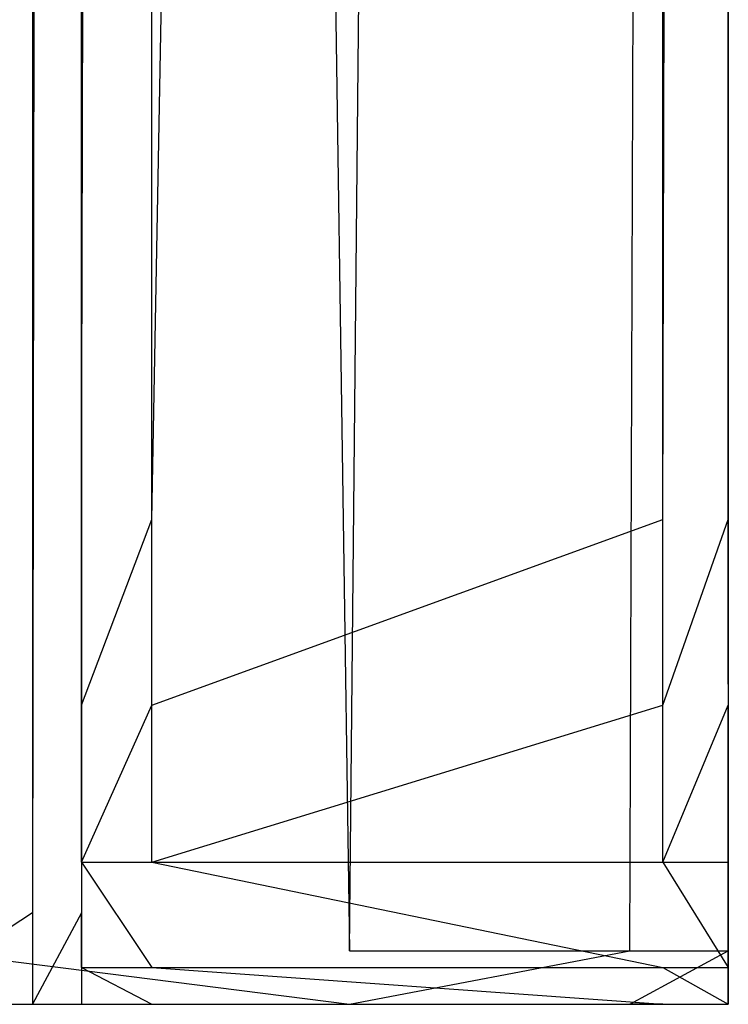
# Model space of a CAD drawing. Extents: x 0 to 0.28, y -0.195 to 0.
# Tile 17 of 22: x 0.26162 to 0.266, y -0.195 to -0.18891. Entities that reach past the tile are written whole.
import ezdxf

# ---------------------------------------------------------------- set-up
doc = ezdxf.new("R2010")
doc.units = 0
for name, color, linetype in [('L1_BODEN_N_A70500__2___REPLACEM', 7, 'CONTINUOUS'), ('L2_BODEN_N_A70500__1___REPLACEM', 7, 'CONTINUOUS'), ('L3_BODEN_N_A70500__0___REPLACEM', 7, 'CONTINUOUS')]:
    doc.layers.add(name, color=color, linetype=linetype)

msp = doc.modelspace()

# ---------------------------------------------------------------- linework, layer by layer
at = {"layer": 'L1_BODEN_N_A70500__2___REPLACEM', "color": 8}
for points, invisible_edges in [([(0.260828, -0.194434, 0.044928), (0.261696, -0.019, 0.043631), (0.261696, -0.194434, 0.043631), (0.260828, -0.194434, 0.044928)], 13), ([(0.261696, -0.019, 0.043631), (0.260828, -0.194434, 0.044928), (0.260828, -0.019, 0.044928), (0.261696, -0.019, 0.043631)], 14), ([(0.263657, -0.19467, 0.047757), (0.261061, -0.019, 0.049491), (0.261061, -0.19467, 0.049491), (0.263657, -0.19467, 0.047757)], 13), ([(0.261061, -0.019, 0.049491), (0.263657, -0.19467, 0.047757), (0.263657, -0.019, 0.047757), (0.261061, -0.019, 0.049491)], 14), ([(0.261696, -0.194434, 0.043631), (0.262, -0.019, 0.0421), (0.262, -0.194434, 0.0421), (0.261696, -0.194434, 0.043631)], 13), ([(0.262, -0.019, 0.0421), (0.261696, -0.194434, 0.043631), (0.261696, -0.019, 0.043631), (0.262, -0.019, 0.0421)], 14), ([(0.262435, -0.019, 0.0351), (0.262, -0.192, 0.0351), (0.262, -0.019, 0.0351), (0.262435, -0.019, 0.0351)], 13), ([(0.262, -0.192, 0.0351), (0.262435, -0.019, 0.0351), (0.262435, -0.192, 0.0351), (0.262, -0.192, 0.0351)], 14), ([(0.262, -0.191944, 0.035666), (0.262, -0.019, 0.0351), (0.262, -0.192, 0.0351), (0.262, -0.191944, 0.035666)], 13), ([(0.262, -0.019, 0.0351), (0.262, -0.191944, 0.035666), (0.262, -0.019, 0.035666), (0.262, -0.019, 0.0351)], 14), ([(0.262, -0.194239, 0.037173), (0.262, -0.194434, 0.0421), (0.262, -0.019, 0.0421), (0.262, -0.194239, 0.037173)], 10), ([(0.262, -0.194239, 0.037173), (0.262, -0.019, 0.0421), (0.262, -0.193713, 0.036387), (0.262, -0.194239, 0.037173)], 13), ([(0.262, -0.193713, 0.036387), (0.262, -0.019, 0.0421), (0.262, -0.192927, 0.035861), (0.262, -0.193713, 0.036387)], 10), ([(0.262, -0.192927, 0.035861), (0.262, -0.019, 0.0421), (0.262, -0.191944, 0.035666), (0.262, -0.192927, 0.035861)], 15), ([(0.262, -0.191944, 0.035666), (0.262, -0.019, 0.0421), (0.262, -0.019, 0.035666), (0.262, -0.191944, 0.035666)], 15), ([(0.265595, -0.019, 0.0351), (0.262435, -0.192, 0.0351), (0.262435, -0.019, 0.0351), (0.265595, -0.019, 0.0351)], 13), ([(0.262435, -0.192, 0.0351), (0.265595, -0.019, 0.0351), (0.265595, -0.192, 0.0351), (0.262435, -0.192, 0.0351)], 14), ([(0.265391, -0.019, 0.045161), (0.263657, -0.19467, 0.047757), (0.265391, -0.19467, 0.045161), (0.265391, -0.019, 0.045161)], 13), ([(0.263657, -0.19467, 0.047757), (0.265391, -0.019, 0.045161), (0.263657, -0.019, 0.047757), (0.263657, -0.19467, 0.047757)], 14), ([(0.266, -0.019, 0.0421), (0.265391, -0.19467, 0.045161), (0.266, -0.19467, 0.0421), (0.266, -0.019, 0.0421)], 13), ([(0.265391, -0.19467, 0.045161), (0.266, -0.019, 0.0421), (0.265391, -0.019, 0.045161), (0.265391, -0.19467, 0.045161)], 14), ([(0.266, -0.019, 0.0351), (0.265595, -0.192, 0.0351), (0.265595, -0.019, 0.0351), (0.266, -0.019, 0.0351)], 13), ([(0.265595, -0.192, 0.0351), (0.266, -0.019, 0.0351), (0.266, -0.192, 0.0351), (0.265595, -0.192, 0.0351)], 14), ([(0.266, -0.019, 0.0351), (0.266, -0.191967, 0.03543), (0.266, -0.192, 0.0351), (0.266, -0.019, 0.0351)], 13), ([(0.266, -0.191967, 0.03543), (0.266, -0.019, 0.0351), (0.266, -0.019, 0.03543), (0.266, -0.191967, 0.03543)], 14), ([(0.266, -0.19467, 0.0421), (0.266, -0.194461, 0.037081), (0.266, -0.019, 0.0421), (0.266, -0.19467, 0.0421)], 10), ([(0.266, -0.019, 0.0421), (0.266, -0.194461, 0.037081), (0.266, -0.193883, 0.036217), (0.266, -0.019, 0.0421)], 13), ([(0.266, -0.019, 0.0421), (0.266, -0.193883, 0.036217), (0.266, -0.193019, 0.035639), (0.266, -0.019, 0.0421)], 10), ([(0.266, -0.019, 0.0421), (0.266, -0.193019, 0.035639), (0.266, -0.191967, 0.03543), (0.266, -0.019, 0.0421)], 15), ([(0.266, -0.019, 0.0421), (0.266, -0.191967, 0.03543), (0.266, -0.019, 0.03543), (0.266, -0.019, 0.0421)], 15), ([(0.262, -0.192, 0.0351), (0.262, -0.192927, 0.035861), (0.262, -0.191944, 0.035666), (0.262, -0.192, 0.0351)], 14), ([(0.262, -0.192927, 0.035861), (0.262, -0.192, 0.0351), (0.262, -0.193148, 0.035328), (0.262, -0.192927, 0.035861)], 13), ([(0.262435, -0.192, 0.0351), (0.262, -0.193148, 0.035328), (0.262, -0.192, 0.0351), (0.262435, -0.192, 0.0351)], 13), ([(0.262, -0.193148, 0.035328), (0.262435, -0.192, 0.0351), (0.262435, -0.193148, 0.035328), (0.262, -0.193148, 0.035328)], 14), ([(0.265595, -0.192, 0.0351), (0.262435, -0.193148, 0.035328), (0.262435, -0.192, 0.0351), (0.265595, -0.192, 0.0351)], 13), ([(0.262435, -0.193148, 0.035328), (0.265595, -0.192, 0.0351), (0.265595, -0.193148, 0.035328), (0.262435, -0.193148, 0.035328)], 14), ([(0.266, -0.192, 0.0351), (0.265595, -0.193148, 0.035328), (0.265595, -0.192, 0.0351), (0.266, -0.192, 0.0351)], 13), ([(0.265595, -0.193148, 0.035328), (0.266, -0.192, 0.0351), (0.266, -0.193148, 0.035328), (0.265595, -0.193148, 0.035328)], 14), ([(0.266, -0.193019, 0.035639), (0.266, -0.192, 0.0351), (0.266, -0.191967, 0.03543), (0.266, -0.193019, 0.035639)], 14), ([(0.266, -0.192, 0.0351), (0.266, -0.193019, 0.035639), (0.266, -0.193148, 0.035328), (0.266, -0.192, 0.0351)], 13), ([(0.262, -0.193148, 0.035328), (0.262, -0.193713, 0.036387), (0.262, -0.192927, 0.035861), (0.262, -0.193148, 0.035328)], 14), ([(0.266, -0.193883, 0.036217), (0.266, -0.193148, 0.035328), (0.266, -0.193019, 0.035639), (0.266, -0.193883, 0.036217)], 14), ([(0.262435, -0.193148, 0.035328), (0.262, -0.194121, 0.035979), (0.262, -0.193148, 0.035328), (0.262435, -0.193148, 0.035328)], 13), ([(0.262, -0.194121, 0.035979), (0.262435, -0.193148, 0.035328), (0.262435, -0.194121, 0.035979), (0.262, -0.194121, 0.035979)], 14), ([(0.262, -0.193713, 0.036387), (0.262, -0.193148, 0.035328), (0.262, -0.194121, 0.035979), (0.262, -0.193713, 0.036387)], 13), ([(0.265595, -0.193148, 0.035328), (0.262435, -0.194121, 0.035979), (0.262435, -0.193148, 0.035328), (0.265595, -0.193148, 0.035328)], 13), ([(0.262435, -0.194121, 0.035979), (0.265595, -0.193148, 0.035328), (0.265595, -0.194121, 0.035979), (0.262435, -0.194121, 0.035979)], 14), ([(0.266, -0.193148, 0.035328), (0.265595, -0.194121, 0.035979), (0.265595, -0.193148, 0.035328), (0.266, -0.193148, 0.035328)], 13), ([(0.265595, -0.194121, 0.035979), (0.266, -0.193148, 0.035328), (0.266, -0.194121, 0.035979), (0.265595, -0.194121, 0.035979)], 14), ([(0.266, -0.193148, 0.035328), (0.266, -0.193883, 0.036217), (0.266, -0.194121, 0.035979), (0.266, -0.193148, 0.035328)], 13), ([(0.262, -0.194121, 0.035979), (0.262, -0.194239, 0.037173), (0.262, -0.193713, 0.036387), (0.262, -0.194121, 0.035979)], 14), ([(0.266, -0.194461, 0.037081), (0.266, -0.194121, 0.035979), (0.266, -0.193883, 0.036217), (0.266, -0.194461, 0.037081)], 14), ([(0.262, -0.194239, 0.037173), (0.262, -0.194121, 0.035979), (0.262, -0.194772, 0.036952), (0.262, -0.194239, 0.037173)], 13), ([(0.262435, -0.194772, 0.036952), (0.262, -0.194121, 0.035979), (0.262435, -0.194121, 0.035979), (0.262435, -0.194772, 0.036952)], 13), ([(0.262, -0.194121, 0.035979), (0.262435, -0.194772, 0.036952), (0.262, -0.194772, 0.036952), (0.262, -0.194121, 0.035979)], 14), ([(0.265595, -0.194772, 0.036952), (0.262435, -0.194121, 0.035979), (0.265595, -0.194121, 0.035979), (0.265595, -0.194772, 0.036952)], 13), ([(0.262435, -0.194121, 0.035979), (0.265595, -0.194772, 0.036952), (0.262435, -0.194772, 0.036952), (0.262435, -0.194121, 0.035979)], 14), ([(0.266, -0.194772, 0.036952), (0.265595, -0.194121, 0.035979), (0.266, -0.194121, 0.035979), (0.266, -0.194772, 0.036952)], 13), ([(0.265595, -0.194121, 0.035979), (0.266, -0.194772, 0.036952), (0.265595, -0.194772, 0.036952), (0.265595, -0.194121, 0.035979)], 14), ([(0.266, -0.194121, 0.035979), (0.266, -0.194461, 0.037081), (0.266, -0.194772, 0.036952), (0.266, -0.194121, 0.035979)], 13), ([(0.262, -0.194772, 0.036952), (0.262, -0.194434, 0.038156), (0.262, -0.194239, 0.037173), (0.262, -0.194772, 0.036952)], 14), ([(0.262, -0.194434, 0.0421), (0.262, -0.194239, 0.037173), (0.262, -0.194434, 0.038156), (0.262, -0.194434, 0.0421)], 13), ([(0.260828, -0.195, 0.044928), (0.261696, -0.194434, 0.043631), (0.261696, -0.195, 0.043631), (0.260828, -0.195, 0.044928)], 13), ([(0.261696, -0.194434, 0.043631), (0.260828, -0.195, 0.044928), (0.260828, -0.194434, 0.044928), (0.261696, -0.194434, 0.043631)], 14), ([(0.261696, -0.195, 0.043631), (0.262, -0.194434, 0.0421), (0.262, -0.195, 0.0421), (0.261696, -0.195, 0.043631)], 13), ([(0.262, -0.194434, 0.0421), (0.261696, -0.195, 0.043631), (0.261696, -0.194434, 0.043631), (0.262, -0.194434, 0.0421)], 14), ([(0.262, -0.195, 0.0421), (0.262, -0.194434, 0.038156), (0.262, -0.195, 0.0381), (0.262, -0.195, 0.0421)], 13), ([(0.262, -0.194434, 0.038156), (0.262, -0.195, 0.0421), (0.262, -0.194434, 0.0421), (0.262, -0.194434, 0.038156)], 14), ([(0.262, -0.194434, 0.038156), (0.262, -0.194772, 0.036952), (0.262, -0.195, 0.0381), (0.262, -0.194434, 0.038156)], 13), ([(0.266, -0.19467, 0.038133), (0.266, -0.194772, 0.036952), (0.266, -0.194461, 0.037081), (0.266, -0.19467, 0.038133)], 14), ([(0.266, -0.194461, 0.037081), (0.266, -0.19467, 0.0421), (0.266, -0.19467, 0.038133), (0.266, -0.194461, 0.037081)], 13), ([(0.263657, -0.195, 0.047757), (0.261061, -0.19467, 0.049491), (0.261061, -0.195, 0.049491), (0.263657, -0.195, 0.047757)], 13), ([(0.261061, -0.19467, 0.049491), (0.263657, -0.195, 0.047757), (0.263657, -0.19467, 0.047757), (0.261061, -0.19467, 0.049491)], 14), ([(0.265391, -0.19467, 0.045161), (0.263657, -0.195, 0.047757), (0.265391, -0.195, 0.045161), (0.265391, -0.19467, 0.045161)], 13), ([(0.263657, -0.195, 0.047757), (0.265391, -0.19467, 0.045161), (0.263657, -0.19467, 0.047757), (0.263657, -0.195, 0.047757)], 14), ([(0.266, -0.19467, 0.0421), (0.265391, -0.195, 0.045161), (0.266, -0.195, 0.0421), (0.266, -0.19467, 0.0421)], 13), ([(0.265391, -0.195, 0.045161), (0.266, -0.19467, 0.0421), (0.265391, -0.19467, 0.045161), (0.265391, -0.195, 0.045161)], 14), ([(0.266, -0.19467, 0.038133), (0.266, -0.195, 0.0421), (0.266, -0.195, 0.0381), (0.266, -0.19467, 0.038133)], 13), ([(0.266, -0.195, 0.0421), (0.266, -0.19467, 0.038133), (0.266, -0.19467, 0.0421), (0.266, -0.195, 0.0421)], 14), ([(0.266, -0.194772, 0.036952), (0.266, -0.19467, 0.038133), (0.266, -0.195, 0.0381), (0.266, -0.194772, 0.036952)], 13), ([(0.262435, -0.195, 0.0381), (0.262, -0.194772, 0.036952), (0.262435, -0.194772, 0.036952), (0.262435, -0.195, 0.0381)], 13), ([(0.262, -0.194772, 0.036952), (0.262435, -0.195, 0.0381), (0.262, -0.195, 0.0381), (0.262, -0.194772, 0.036952)], 14), ([(0.265595, -0.195, 0.0381), (0.262435, -0.194772, 0.036952), (0.265595, -0.194772, 0.036952), (0.265595, -0.195, 0.0381)], 13), ([(0.262435, -0.194772, 0.036952), (0.265595, -0.195, 0.0381), (0.262435, -0.195, 0.0381), (0.262435, -0.194772, 0.036952)], 14), ([(0.266, -0.195, 0.0381), (0.265595, -0.194772, 0.036952), (0.266, -0.194772, 0.036952), (0.266, -0.195, 0.0381)], 13), ([(0.265595, -0.194772, 0.036952), (0.266, -0.195, 0.0381), (0.265595, -0.195, 0.0381), (0.265595, -0.194772, 0.036952)], 14), ([(0.26337, -0.195, 0.04747), (0.259697, -0.195, 0.046197), (0.261136, -0.195, 0.045236), (0.26337, -0.195, 0.04747)], 13), ([(0.259697, -0.195, 0.046197), (0.26337, -0.195, 0.04747), (0.260906, -0.195, 0.049116), (0.259697, -0.195, 0.046197)], 14), ([(0.262097, -0.195, 0.043797), (0.260828, -0.195, 0.044928), (0.261696, -0.195, 0.043631), (0.262097, -0.195, 0.043797)], 13), ([(0.260828, -0.195, 0.044928), (0.262097, -0.195, 0.043797), (0.261136, -0.195, 0.045236), (0.260828, -0.195, 0.044928)], 14), ([(0.263657, -0.195, 0.047757), (0.260906, -0.195, 0.049116), (0.26337, -0.195, 0.04747), (0.263657, -0.195, 0.047757)], 13), ([(0.260906, -0.195, 0.049116), (0.263657, -0.195, 0.047757), (0.261061, -0.195, 0.049491), (0.260906, -0.195, 0.049116)], 14), ([(0.265017, -0.195, 0.045006), (0.261136, -0.195, 0.045236), (0.262097, -0.195, 0.043797), (0.265017, -0.195, 0.045006)], 13), ([(0.261136, -0.195, 0.045236), (0.265017, -0.195, 0.045006), (0.26337, -0.195, 0.04747), (0.261136, -0.195, 0.045236)], 14), ([(0.262, -0.195, 0.0421), (0.262097, -0.195, 0.043797), (0.261696, -0.195, 0.043631), (0.262, -0.195, 0.0421)], 14), ([(0.262097, -0.195, 0.043797), (0.262, -0.195, 0.0421), (0.262435, -0.195, 0.0421), (0.262097, -0.195, 0.043797)], 13), ([(0.262435, -0.195, 0.0421), (0.262, -0.195, 0.0381), (0.262435, -0.195, 0.0381), (0.262435, -0.195, 0.0421)], 13), ([(0.262, -0.195, 0.0381), (0.262435, -0.195, 0.0421), (0.262, -0.195, 0.0421), (0.262, -0.195, 0.0381)], 14), ([(0.262435, -0.195, 0.0421), (0.265017, -0.195, 0.045006), (0.262097, -0.195, 0.043797), (0.262435, -0.195, 0.0421)], 14), ([(0.265017, -0.195, 0.045006), (0.262435, -0.195, 0.0421), (0.265595, -0.195, 0.0421), (0.265017, -0.195, 0.045006)], 13), ([(0.265595, -0.195, 0.0421), (0.262435, -0.195, 0.0381), (0.265595, -0.195, 0.0381), (0.265595, -0.195, 0.0421)], 13), ([(0.262435, -0.195, 0.0381), (0.265595, -0.195, 0.0421), (0.262435, -0.195, 0.0421), (0.262435, -0.195, 0.0381)], 14), ([(0.265391, -0.195, 0.045161), (0.26337, -0.195, 0.04747), (0.265017, -0.195, 0.045006), (0.265391, -0.195, 0.045161)], 13), ([(0.26337, -0.195, 0.04747), (0.265391, -0.195, 0.045161), (0.263657, -0.195, 0.047757), (0.26337, -0.195, 0.04747)], 14), ([(0.265595, -0.195, 0.0421), (0.265391, -0.195, 0.045161), (0.265017, -0.195, 0.045006), (0.265595, -0.195, 0.0421)], 14), ([(0.265391, -0.195, 0.045161), (0.265595, -0.195, 0.0421), (0.266, -0.195, 0.0421), (0.265391, -0.195, 0.045161)], 13), ([(0.266, -0.195, 0.0421), (0.265595, -0.195, 0.0381), (0.266, -0.195, 0.0381), (0.266, -0.195, 0.0421)], 13), ([(0.265595, -0.195, 0.0381), (0.266, -0.195, 0.0421), (0.265595, -0.195, 0.0421), (0.265595, -0.195, 0.0381)], 14)]:
    msp.add_3dface(points, dxfattribs=dict(at, invisible_edges=invisible_edges))
at = {"layer": 'L2_BODEN_N_A70500__1___REPLACEM', "color": 8}
for points, invisible_edges in [([(0.260828, -0.194434, 0.284928), (0.261696, -0.019, 0.283631), (0.261696, -0.194434, 0.283631), (0.260828, -0.194434, 0.284928)], 13), ([(0.261696, -0.019, 0.283631), (0.260828, -0.194434, 0.284928), (0.260828, -0.019, 0.284928), (0.261696, -0.019, 0.283631)], 14), ([(0.263657, -0.19467, 0.287757), (0.261061, -0.019, 0.289491), (0.261061, -0.19467, 0.289491), (0.263657, -0.19467, 0.287757)], 13), ([(0.261061, -0.019, 0.289491), (0.263657, -0.19467, 0.287757), (0.263657, -0.019, 0.287757), (0.261061, -0.019, 0.289491)], 14), ([(0.261696, -0.194434, 0.283631), (0.262, -0.019, 0.2821), (0.262, -0.194434, 0.2821), (0.261696, -0.194434, 0.283631)], 13), ([(0.262, -0.019, 0.2821), (0.261696, -0.194434, 0.283631), (0.261696, -0.019, 0.283631), (0.262, -0.019, 0.2821)], 14), ([(0.262435, -0.019, 0.2751), (0.262, -0.192, 0.2751), (0.262, -0.019, 0.2751), (0.262435, -0.019, 0.2751)], 13), ([(0.262, -0.192, 0.2751), (0.262435, -0.019, 0.2751), (0.262435, -0.192, 0.2751), (0.262, -0.192, 0.2751)], 14), ([(0.262, -0.191944, 0.275666), (0.262, -0.019, 0.2751), (0.262, -0.192, 0.2751), (0.262, -0.191944, 0.275666)], 13), ([(0.262, -0.019, 0.2751), (0.262, -0.191944, 0.275666), (0.262, -0.019, 0.275666), (0.262, -0.019, 0.2751)], 14), ([(0.262, -0.194239, 0.277173), (0.262, -0.194434, 0.2821), (0.262, -0.019, 0.2821), (0.262, -0.194239, 0.277173)], 10), ([(0.262, -0.194239, 0.277173), (0.262, -0.019, 0.2821), (0.262, -0.193713, 0.276387), (0.262, -0.194239, 0.277173)], 13), ([(0.262, -0.193713, 0.276387), (0.262, -0.019, 0.2821), (0.262, -0.192927, 0.275861), (0.262, -0.193713, 0.276387)], 10), ([(0.262, -0.192927, 0.275861), (0.262, -0.019, 0.2821), (0.262, -0.191944, 0.275666), (0.262, -0.192927, 0.275861)], 15), ([(0.262, -0.191944, 0.275666), (0.262, -0.019, 0.2821), (0.262, -0.019, 0.275666), (0.262, -0.191944, 0.275666)], 15), ([(0.265595, -0.019, 0.2751), (0.262435, -0.192, 0.2751), (0.262435, -0.019, 0.2751), (0.265595, -0.019, 0.2751)], 13), ([(0.262435, -0.192, 0.2751), (0.265595, -0.019, 0.2751), (0.265595, -0.192, 0.2751), (0.262435, -0.192, 0.2751)], 14), ([(0.265391, -0.019, 0.285161), (0.263657, -0.19467, 0.287757), (0.265391, -0.19467, 0.285161), (0.265391, -0.019, 0.285161)], 13), ([(0.263657, -0.19467, 0.287757), (0.265391, -0.019, 0.285161), (0.263657, -0.019, 0.287757), (0.263657, -0.19467, 0.287757)], 14), ([(0.266, -0.019, 0.2821), (0.265391, -0.19467, 0.285161), (0.266, -0.19467, 0.2821), (0.266, -0.019, 0.2821)], 13), ([(0.265391, -0.19467, 0.285161), (0.266, -0.019, 0.2821), (0.265391, -0.019, 0.285161), (0.265391, -0.19467, 0.285161)], 14), ([(0.266, -0.019, 0.2751), (0.265595, -0.192, 0.2751), (0.265595, -0.019, 0.2751), (0.266, -0.019, 0.2751)], 13), ([(0.265595, -0.192, 0.2751), (0.266, -0.019, 0.2751), (0.266, -0.192, 0.2751), (0.265595, -0.192, 0.2751)], 14), ([(0.266, -0.019, 0.2751), (0.266, -0.191967, 0.27543), (0.266, -0.192, 0.2751), (0.266, -0.019, 0.2751)], 13), ([(0.266, -0.191967, 0.27543), (0.266, -0.019, 0.2751), (0.266, -0.019, 0.27543), (0.266, -0.191967, 0.27543)], 14), ([(0.266, -0.19467, 0.2821), (0.266, -0.194461, 0.277081), (0.266, -0.019, 0.2821), (0.266, -0.19467, 0.2821)], 10), ([(0.266, -0.019, 0.2821), (0.266, -0.194461, 0.277081), (0.266, -0.193883, 0.276217), (0.266, -0.019, 0.2821)], 13), ([(0.266, -0.019, 0.2821), (0.266, -0.193883, 0.276217), (0.266, -0.193019, 0.275639), (0.266, -0.019, 0.2821)], 10), ([(0.266, -0.019, 0.2821), (0.266, -0.193019, 0.275639), (0.266, -0.191967, 0.27543), (0.266, -0.019, 0.2821)], 15), ([(0.266, -0.019, 0.2821), (0.266, -0.191967, 0.27543), (0.266, -0.019, 0.27543), (0.266, -0.019, 0.2821)], 15), ([(0.262, -0.192, 0.2751), (0.262, -0.192927, 0.275861), (0.262, -0.191944, 0.275666), (0.262, -0.192, 0.2751)], 14), ([(0.262, -0.192927, 0.275861), (0.262, -0.192, 0.2751), (0.262, -0.193148, 0.275328), (0.262, -0.192927, 0.275861)], 13), ([(0.262435, -0.192, 0.2751), (0.262, -0.193148, 0.275328), (0.262, -0.192, 0.2751), (0.262435, -0.192, 0.2751)], 13), ([(0.262, -0.193148, 0.275328), (0.262435, -0.192, 0.2751), (0.262435, -0.193148, 0.275328), (0.262, -0.193148, 0.275328)], 14), ([(0.265595, -0.192, 0.2751), (0.262435, -0.193148, 0.275328), (0.262435, -0.192, 0.2751), (0.265595, -0.192, 0.2751)], 13), ([(0.262435, -0.193148, 0.275328), (0.265595, -0.192, 0.2751), (0.265595, -0.193148, 0.275328), (0.262435, -0.193148, 0.275328)], 14), ([(0.266, -0.192, 0.2751), (0.265595, -0.193148, 0.275328), (0.265595, -0.192, 0.2751), (0.266, -0.192, 0.2751)], 13), ([(0.265595, -0.193148, 0.275328), (0.266, -0.192, 0.2751), (0.266, -0.193148, 0.275328), (0.265595, -0.193148, 0.275328)], 14), ([(0.266, -0.193019, 0.275639), (0.266, -0.192, 0.2751), (0.266, -0.191967, 0.27543), (0.266, -0.193019, 0.275639)], 14), ([(0.266, -0.192, 0.2751), (0.266, -0.193019, 0.275639), (0.266, -0.193148, 0.275328), (0.266, -0.192, 0.2751)], 13), ([(0.262, -0.193148, 0.275328), (0.262, -0.193713, 0.276387), (0.262, -0.192927, 0.275861), (0.262, -0.193148, 0.275328)], 14), ([(0.266, -0.193883, 0.276217), (0.266, -0.193148, 0.275328), (0.266, -0.193019, 0.275639), (0.266, -0.193883, 0.276217)], 14), ([(0.262435, -0.193148, 0.275328), (0.262, -0.194121, 0.275979), (0.262, -0.193148, 0.275328), (0.262435, -0.193148, 0.275328)], 13), ([(0.262, -0.194121, 0.275979), (0.262435, -0.193148, 0.275328), (0.262435, -0.194121, 0.275979), (0.262, -0.194121, 0.275979)], 14), ([(0.262, -0.193713, 0.276387), (0.262, -0.193148, 0.275328), (0.262, -0.194121, 0.275979), (0.262, -0.193713, 0.276387)], 13), ([(0.265595, -0.193148, 0.275328), (0.262435, -0.194121, 0.275979), (0.262435, -0.193148, 0.275328), (0.265595, -0.193148, 0.275328)], 13), ([(0.262435, -0.194121, 0.275979), (0.265595, -0.193148, 0.275328), (0.265595, -0.194121, 0.275979), (0.262435, -0.194121, 0.275979)], 14), ([(0.266, -0.193148, 0.275328), (0.265595, -0.194121, 0.275979), (0.265595, -0.193148, 0.275328), (0.266, -0.193148, 0.275328)], 13), ([(0.265595, -0.194121, 0.275979), (0.266, -0.193148, 0.275328), (0.266, -0.194121, 0.275979), (0.265595, -0.194121, 0.275979)], 14), ([(0.266, -0.193148, 0.275328), (0.266, -0.193883, 0.276217), (0.266, -0.194121, 0.275979), (0.266, -0.193148, 0.275328)], 13), ([(0.262, -0.194121, 0.275979), (0.262, -0.194239, 0.277173), (0.262, -0.193713, 0.276387), (0.262, -0.194121, 0.275979)], 14), ([(0.266, -0.194461, 0.277081), (0.266, -0.194121, 0.275979), (0.266, -0.193883, 0.276217), (0.266, -0.194461, 0.277081)], 14), ([(0.262, -0.194239, 0.277173), (0.262, -0.194121, 0.275979), (0.262, -0.194772, 0.276952), (0.262, -0.194239, 0.277173)], 13), ([(0.262435, -0.194772, 0.276952), (0.262, -0.194121, 0.275979), (0.262435, -0.194121, 0.275979), (0.262435, -0.194772, 0.276952)], 13), ([(0.262, -0.194121, 0.275979), (0.262435, -0.194772, 0.276952), (0.262, -0.194772, 0.276952), (0.262, -0.194121, 0.275979)], 14), ([(0.265595, -0.194772, 0.276952), (0.262435, -0.194121, 0.275979), (0.265595, -0.194121, 0.275979), (0.265595, -0.194772, 0.276952)], 13), ([(0.262435, -0.194121, 0.275979), (0.265595, -0.194772, 0.276952), (0.262435, -0.194772, 0.276952), (0.262435, -0.194121, 0.275979)], 14), ([(0.266, -0.194772, 0.276952), (0.265595, -0.194121, 0.275979), (0.266, -0.194121, 0.275979), (0.266, -0.194772, 0.276952)], 13), ([(0.265595, -0.194121, 0.275979), (0.266, -0.194772, 0.276952), (0.265595, -0.194772, 0.276952), (0.265595, -0.194121, 0.275979)], 14), ([(0.266, -0.194121, 0.275979), (0.266, -0.194461, 0.277081), (0.266, -0.194772, 0.276952), (0.266, -0.194121, 0.275979)], 13), ([(0.262, -0.194772, 0.276952), (0.262, -0.194434, 0.278156), (0.262, -0.194239, 0.277173), (0.262, -0.194772, 0.276952)], 14), ([(0.262, -0.194434, 0.2821), (0.262, -0.194239, 0.277173), (0.262, -0.194434, 0.278156), (0.262, -0.194434, 0.2821)], 13), ([(0.260828, -0.195, 0.284928), (0.261696, -0.194434, 0.283631), (0.261696, -0.195, 0.283631), (0.260828, -0.195, 0.284928)], 13), ([(0.261696, -0.194434, 0.283631), (0.260828, -0.195, 0.284928), (0.260828, -0.194434, 0.284928), (0.261696, -0.194434, 0.283631)], 14), ([(0.261696, -0.195, 0.283631), (0.262, -0.194434, 0.2821), (0.262, -0.195, 0.2821), (0.261696, -0.195, 0.283631)], 13), ([(0.262, -0.194434, 0.2821), (0.261696, -0.195, 0.283631), (0.261696, -0.194434, 0.283631), (0.262, -0.194434, 0.2821)], 14), ([(0.262, -0.195, 0.2821), (0.262, -0.194434, 0.278156), (0.262, -0.195, 0.2781), (0.262, -0.195, 0.2821)], 13), ([(0.262, -0.194434, 0.278156), (0.262, -0.195, 0.2821), (0.262, -0.194434, 0.2821), (0.262, -0.194434, 0.278156)], 14), ([(0.262, -0.194434, 0.278156), (0.262, -0.194772, 0.276952), (0.262, -0.195, 0.2781), (0.262, -0.194434, 0.278156)], 13), ([(0.266, -0.19467, 0.278133), (0.266, -0.194772, 0.276952), (0.266, -0.194461, 0.277081), (0.266, -0.19467, 0.278133)], 14), ([(0.266, -0.194461, 0.277081), (0.266, -0.19467, 0.2821), (0.266, -0.19467, 0.278133), (0.266, -0.194461, 0.277081)], 13), ([(0.263657, -0.195, 0.287757), (0.261061, -0.19467, 0.289491), (0.261061, -0.195, 0.289491), (0.263657, -0.195, 0.287757)], 13), ([(0.261061, -0.19467, 0.289491), (0.263657, -0.195, 0.287757), (0.263657, -0.19467, 0.287757), (0.261061, -0.19467, 0.289491)], 14), ([(0.265391, -0.19467, 0.285161), (0.263657, -0.195, 0.287757), (0.265391, -0.195, 0.285161), (0.265391, -0.19467, 0.285161)], 13), ([(0.263657, -0.195, 0.287757), (0.265391, -0.19467, 0.285161), (0.263657, -0.19467, 0.287757), (0.263657, -0.195, 0.287757)], 14), ([(0.266, -0.19467, 0.2821), (0.265391, -0.195, 0.285161), (0.266, -0.195, 0.2821), (0.266, -0.19467, 0.2821)], 13), ([(0.265391, -0.195, 0.285161), (0.266, -0.19467, 0.2821), (0.265391, -0.19467, 0.285161), (0.265391, -0.195, 0.285161)], 14), ([(0.266, -0.19467, 0.278133), (0.266, -0.195, 0.2821), (0.266, -0.195, 0.2781), (0.266, -0.19467, 0.278133)], 13), ([(0.266, -0.195, 0.2821), (0.266, -0.19467, 0.278133), (0.266, -0.19467, 0.2821), (0.266, -0.195, 0.2821)], 14), ([(0.266, -0.194772, 0.276952), (0.266, -0.19467, 0.278133), (0.266, -0.195, 0.2781), (0.266, -0.194772, 0.276952)], 13), ([(0.262435, -0.195, 0.2781), (0.262, -0.194772, 0.276952), (0.262435, -0.194772, 0.276952), (0.262435, -0.195, 0.2781)], 13), ([(0.262, -0.194772, 0.276952), (0.262435, -0.195, 0.2781), (0.262, -0.195, 0.2781), (0.262, -0.194772, 0.276952)], 14), ([(0.265595, -0.195, 0.2781), (0.262435, -0.194772, 0.276952), (0.265595, -0.194772, 0.276952), (0.265595, -0.195, 0.2781)], 13), ([(0.262435, -0.194772, 0.276952), (0.265595, -0.195, 0.2781), (0.262435, -0.195, 0.2781), (0.262435, -0.194772, 0.276952)], 14), ([(0.266, -0.195, 0.2781), (0.265595, -0.194772, 0.276952), (0.266, -0.194772, 0.276952), (0.266, -0.195, 0.2781)], 13), ([(0.265595, -0.194772, 0.276952), (0.266, -0.195, 0.2781), (0.265595, -0.195, 0.2781), (0.265595, -0.194772, 0.276952)], 14), ([(0.26337, -0.195, 0.28747), (0.259697, -0.195, 0.286197), (0.261136, -0.195, 0.285236), (0.26337, -0.195, 0.28747)], 13), ([(0.259697, -0.195, 0.286197), (0.26337, -0.195, 0.28747), (0.260906, -0.195, 0.289117), (0.259697, -0.195, 0.286197)], 14), ([(0.262097, -0.195, 0.283797), (0.260828, -0.195, 0.284928), (0.261696, -0.195, 0.283631), (0.262097, -0.195, 0.283797)], 13), ([(0.260828, -0.195, 0.284928), (0.262097, -0.195, 0.283797), (0.261136, -0.195, 0.285236), (0.260828, -0.195, 0.284928)], 14), ([(0.263657, -0.195, 0.287757), (0.260906, -0.195, 0.289117), (0.26337, -0.195, 0.28747), (0.263657, -0.195, 0.287757)], 13), ([(0.260906, -0.195, 0.289117), (0.263657, -0.195, 0.287757), (0.261061, -0.195, 0.289491), (0.260906, -0.195, 0.289117)], 14), ([(0.265017, -0.195, 0.285006), (0.261136, -0.195, 0.285236), (0.262097, -0.195, 0.283797), (0.265017, -0.195, 0.285006)], 13), ([(0.261136, -0.195, 0.285236), (0.265017, -0.195, 0.285006), (0.26337, -0.195, 0.28747), (0.261136, -0.195, 0.285236)], 14), ([(0.262, -0.195, 0.2821), (0.262097, -0.195, 0.283797), (0.261696, -0.195, 0.283631), (0.262, -0.195, 0.2821)], 14), ([(0.262097, -0.195, 0.283797), (0.262, -0.195, 0.2821), (0.262435, -0.195, 0.2821), (0.262097, -0.195, 0.283797)], 13), ([(0.262435, -0.195, 0.2821), (0.262, -0.195, 0.2781), (0.262435, -0.195, 0.2781), (0.262435, -0.195, 0.2821)], 13), ([(0.262, -0.195, 0.2781), (0.262435, -0.195, 0.2821), (0.262, -0.195, 0.2821), (0.262, -0.195, 0.2781)], 14), ([(0.262435, -0.195, 0.2821), (0.265017, -0.195, 0.285006), (0.262097, -0.195, 0.283797), (0.262435, -0.195, 0.2821)], 14), ([(0.265017, -0.195, 0.285006), (0.262435, -0.195, 0.2821), (0.265595, -0.195, 0.2821), (0.265017, -0.195, 0.285006)], 13), ([(0.265595, -0.195, 0.2821), (0.262435, -0.195, 0.2781), (0.265595, -0.195, 0.2781), (0.265595, -0.195, 0.2821)], 13), ([(0.262435, -0.195, 0.2781), (0.265595, -0.195, 0.2821), (0.262435, -0.195, 0.2821), (0.262435, -0.195, 0.2781)], 14), ([(0.265391, -0.195, 0.285161), (0.26337, -0.195, 0.28747), (0.265017, -0.195, 0.285006), (0.265391, -0.195, 0.285161)], 13), ([(0.26337, -0.195, 0.28747), (0.265391, -0.195, 0.285161), (0.263657, -0.195, 0.287757), (0.26337, -0.195, 0.28747)], 14), ([(0.265595, -0.195, 0.2821), (0.265391, -0.195, 0.285161), (0.265017, -0.195, 0.285006), (0.265595, -0.195, 0.2821)], 14), ([(0.265391, -0.195, 0.285161), (0.265595, -0.195, 0.2821), (0.266, -0.195, 0.2821), (0.265391, -0.195, 0.285161)], 13), ([(0.266, -0.195, 0.2821), (0.265595, -0.195, 0.2781), (0.266, -0.195, 0.2781), (0.266, -0.195, 0.2821)], 13), ([(0.265595, -0.195, 0.2781), (0.266, -0.195, 0.2821), (0.265595, -0.195, 0.2821), (0.265595, -0.195, 0.2781)], 14)]:
    msp.add_3dface(points, dxfattribs=dict(at, invisible_edges=invisible_edges))
at = {"layer": 'L3_BODEN_N_A70500__0___REPLACEM', "color": 8}
for points, invisible_edges in [([(0.260828, -0.194434, 0.524928), (0.261696, -0.019, 0.523631), (0.261696, -0.194434, 0.523631), (0.260828, -0.194434, 0.524928)], 13), ([(0.261696, -0.019, 0.523631), (0.260828, -0.194434, 0.524928), (0.260828, -0.019, 0.524928), (0.261696, -0.019, 0.523631)], 14), ([(0.263657, -0.19467, 0.527757), (0.261061, -0.019, 0.529491), (0.261061, -0.19467, 0.529491), (0.263657, -0.19467, 0.527757)], 13), ([(0.261061, -0.019, 0.529491), (0.263657, -0.19467, 0.527757), (0.263657, -0.019, 0.527757), (0.261061, -0.019, 0.529491)], 14), ([(0.261696, -0.194434, 0.523631), (0.262, -0.019, 0.5221), (0.262, -0.194434, 0.5221), (0.261696, -0.194434, 0.523631)], 13), ([(0.262, -0.019, 0.5221), (0.261696, -0.194434, 0.523631), (0.261696, -0.019, 0.523631), (0.262, -0.019, 0.5221)], 14), ([(0.262435, -0.019, 0.5151), (0.262, -0.192, 0.5151), (0.262, -0.019, 0.5151), (0.262435, -0.019, 0.5151)], 13), ([(0.262, -0.192, 0.5151), (0.262435, -0.019, 0.5151), (0.262435, -0.192, 0.5151), (0.262, -0.192, 0.5151)], 14), ([(0.262, -0.191944, 0.515666), (0.262, -0.019, 0.5151), (0.262, -0.192, 0.5151), (0.262, -0.191944, 0.515666)], 13), ([(0.262, -0.019, 0.5151), (0.262, -0.191944, 0.515666), (0.262, -0.019, 0.515666), (0.262, -0.019, 0.5151)], 14), ([(0.262, -0.194239, 0.517173), (0.262, -0.194434, 0.5221), (0.262, -0.019, 0.5221), (0.262, -0.194239, 0.517173)], 10), ([(0.262, -0.194239, 0.517173), (0.262, -0.019, 0.5221), (0.262, -0.193713, 0.516387), (0.262, -0.194239, 0.517173)], 13), ([(0.262, -0.193713, 0.516387), (0.262, -0.019, 0.5221), (0.262, -0.192927, 0.515861), (0.262, -0.193713, 0.516387)], 10), ([(0.262, -0.192927, 0.515861), (0.262, -0.019, 0.5221), (0.262, -0.191944, 0.515666), (0.262, -0.192927, 0.515861)], 15), ([(0.262, -0.191944, 0.515666), (0.262, -0.019, 0.5221), (0.262, -0.019, 0.515666), (0.262, -0.191944, 0.515666)], 15), ([(0.265595, -0.019, 0.5151), (0.262435, -0.192, 0.5151), (0.262435, -0.019, 0.5151), (0.265595, -0.019, 0.5151)], 13), ([(0.262435, -0.192, 0.5151), (0.265595, -0.019, 0.5151), (0.265595, -0.192, 0.5151), (0.262435, -0.192, 0.5151)], 14), ([(0.265391, -0.019, 0.525161), (0.263657, -0.19467, 0.527757), (0.265391, -0.19467, 0.525161), (0.265391, -0.019, 0.525161)], 13), ([(0.263657, -0.19467, 0.527757), (0.265391, -0.019, 0.525161), (0.263657, -0.019, 0.527757), (0.263657, -0.19467, 0.527757)], 14), ([(0.266, -0.019, 0.5221), (0.265391, -0.19467, 0.525161), (0.266, -0.19467, 0.5221), (0.266, -0.019, 0.5221)], 13), ([(0.265391, -0.19467, 0.525161), (0.266, -0.019, 0.5221), (0.265391, -0.019, 0.525161), (0.265391, -0.19467, 0.525161)], 14), ([(0.266, -0.019, 0.5151), (0.265595, -0.192, 0.5151), (0.265595, -0.019, 0.5151), (0.266, -0.019, 0.5151)], 13), ([(0.265595, -0.192, 0.5151), (0.266, -0.019, 0.5151), (0.266, -0.192, 0.5151), (0.265595, -0.192, 0.5151)], 14), ([(0.266, -0.019, 0.5151), (0.266, -0.191967, 0.51543), (0.266, -0.192, 0.5151), (0.266, -0.019, 0.5151)], 13), ([(0.266, -0.191967, 0.51543), (0.266, -0.019, 0.5151), (0.266, -0.019, 0.51543), (0.266, -0.191967, 0.51543)], 14), ([(0.266, -0.19467, 0.5221), (0.266, -0.194461, 0.517081), (0.266, -0.019, 0.5221), (0.266, -0.19467, 0.5221)], 10), ([(0.266, -0.019, 0.5221), (0.266, -0.194461, 0.517081), (0.266, -0.193883, 0.516217), (0.266, -0.019, 0.5221)], 13), ([(0.266, -0.019, 0.5221), (0.266, -0.193883, 0.516217), (0.266, -0.193019, 0.515639), (0.266, -0.019, 0.5221)], 10), ([(0.266, -0.019, 0.5221), (0.266, -0.193019, 0.515639), (0.266, -0.191967, 0.51543), (0.266, -0.019, 0.5221)], 15), ([(0.266, -0.019, 0.5221), (0.266, -0.191967, 0.51543), (0.266, -0.019, 0.51543), (0.266, -0.019, 0.5221)], 15), ([(0.262, -0.192, 0.5151), (0.262, -0.192927, 0.515861), (0.262, -0.191944, 0.515666), (0.262, -0.192, 0.5151)], 14), ([(0.262, -0.192927, 0.515861), (0.262, -0.192, 0.5151), (0.262, -0.193148, 0.515328), (0.262, -0.192927, 0.515861)], 13), ([(0.262435, -0.192, 0.5151), (0.262, -0.193148, 0.515328), (0.262, -0.192, 0.5151), (0.262435, -0.192, 0.5151)], 13), ([(0.262, -0.193148, 0.515328), (0.262435, -0.192, 0.5151), (0.262435, -0.193148, 0.515328), (0.262, -0.193148, 0.515328)], 14), ([(0.265595, -0.192, 0.5151), (0.262435, -0.193148, 0.515328), (0.262435, -0.192, 0.5151), (0.265595, -0.192, 0.5151)], 13), ([(0.262435, -0.193148, 0.515328), (0.265595, -0.192, 0.5151), (0.265595, -0.193148, 0.515328), (0.262435, -0.193148, 0.515328)], 14), ([(0.266, -0.192, 0.5151), (0.265595, -0.193148, 0.515328), (0.265595, -0.192, 0.5151), (0.266, -0.192, 0.5151)], 13), ([(0.265595, -0.193148, 0.515328), (0.266, -0.192, 0.5151), (0.266, -0.193148, 0.515328), (0.265595, -0.193148, 0.515328)], 14), ([(0.266, -0.193019, 0.515639), (0.266, -0.192, 0.5151), (0.266, -0.191967, 0.51543), (0.266, -0.193019, 0.515639)], 14), ([(0.266, -0.192, 0.5151), (0.266, -0.193019, 0.515639), (0.266, -0.193148, 0.515328), (0.266, -0.192, 0.5151)], 13), ([(0.262, -0.193148, 0.515328), (0.262, -0.193713, 0.516387), (0.262, -0.192927, 0.515861), (0.262, -0.193148, 0.515328)], 14), ([(0.266, -0.193883, 0.516217), (0.266, -0.193148, 0.515328), (0.266, -0.193019, 0.515639), (0.266, -0.193883, 0.516217)], 14), ([(0.262435, -0.193148, 0.515328), (0.262, -0.194121, 0.515979), (0.262, -0.193148, 0.515328), (0.262435, -0.193148, 0.515328)], 13), ([(0.262, -0.194121, 0.515979), (0.262435, -0.193148, 0.515328), (0.262435, -0.194121, 0.515979), (0.262, -0.194121, 0.515979)], 14), ([(0.262, -0.193713, 0.516387), (0.262, -0.193148, 0.515328), (0.262, -0.194121, 0.515979), (0.262, -0.193713, 0.516387)], 13), ([(0.265595, -0.193148, 0.515328), (0.262435, -0.194121, 0.515979), (0.262435, -0.193148, 0.515328), (0.265595, -0.193148, 0.515328)], 13), ([(0.262435, -0.194121, 0.515979), (0.265595, -0.193148, 0.515328), (0.265595, -0.194121, 0.515979), (0.262435, -0.194121, 0.515979)], 14), ([(0.266, -0.193148, 0.515328), (0.265595, -0.194121, 0.515979), (0.265595, -0.193148, 0.515328), (0.266, -0.193148, 0.515328)], 13), ([(0.265595, -0.194121, 0.515979), (0.266, -0.193148, 0.515328), (0.266, -0.194121, 0.515979), (0.265595, -0.194121, 0.515979)], 14), ([(0.266, -0.193148, 0.515328), (0.266, -0.193883, 0.516217), (0.266, -0.194121, 0.515979), (0.266, -0.193148, 0.515328)], 13), ([(0.262, -0.194121, 0.515979), (0.262, -0.194239, 0.517173), (0.262, -0.193713, 0.516387), (0.262, -0.194121, 0.515979)], 14), ([(0.266, -0.194461, 0.517081), (0.266, -0.194121, 0.515979), (0.266, -0.193883, 0.516217), (0.266, -0.194461, 0.517081)], 14), ([(0.262, -0.194239, 0.517173), (0.262, -0.194121, 0.515979), (0.262, -0.194772, 0.516952), (0.262, -0.194239, 0.517173)], 13), ([(0.262435, -0.194772, 0.516952), (0.262, -0.194121, 0.515979), (0.262435, -0.194121, 0.515979), (0.262435, -0.194772, 0.516952)], 13), ([(0.262, -0.194121, 0.515979), (0.262435, -0.194772, 0.516952), (0.262, -0.194772, 0.516952), (0.262, -0.194121, 0.515979)], 14), ([(0.265595, -0.194772, 0.516952), (0.262435, -0.194121, 0.515979), (0.265595, -0.194121, 0.515979), (0.265595, -0.194772, 0.516952)], 13), ([(0.262435, -0.194121, 0.515979), (0.265595, -0.194772, 0.516952), (0.262435, -0.194772, 0.516952), (0.262435, -0.194121, 0.515979)], 14), ([(0.266, -0.194772, 0.516952), (0.265595, -0.194121, 0.515979), (0.266, -0.194121, 0.515979), (0.266, -0.194772, 0.516952)], 13), ([(0.265595, -0.194121, 0.515979), (0.266, -0.194772, 0.516952), (0.265595, -0.194772, 0.516952), (0.265595, -0.194121, 0.515979)], 14), ([(0.266, -0.194121, 0.515979), (0.266, -0.194461, 0.517081), (0.266, -0.194772, 0.516952), (0.266, -0.194121, 0.515979)], 13), ([(0.262, -0.194772, 0.516952), (0.262, -0.194434, 0.518156), (0.262, -0.194239, 0.517173), (0.262, -0.194772, 0.516952)], 14), ([(0.262, -0.194434, 0.5221), (0.262, -0.194239, 0.517173), (0.262, -0.194434, 0.518156), (0.262, -0.194434, 0.5221)], 13), ([(0.260828, -0.195, 0.524928), (0.261696, -0.194434, 0.523631), (0.261696, -0.195, 0.523631), (0.260828, -0.195, 0.524928)], 13), ([(0.261696, -0.194434, 0.523631), (0.260828, -0.195, 0.524928), (0.260828, -0.194434, 0.524928), (0.261696, -0.194434, 0.523631)], 14), ([(0.261696, -0.195, 0.523631), (0.262, -0.194434, 0.5221), (0.262, -0.195, 0.5221), (0.261696, -0.195, 0.523631)], 13), ([(0.262, -0.194434, 0.5221), (0.261696, -0.195, 0.523631), (0.261696, -0.194434, 0.523631), (0.262, -0.194434, 0.5221)], 14), ([(0.262, -0.195, 0.5221), (0.262, -0.194434, 0.518156), (0.262, -0.195, 0.5181), (0.262, -0.195, 0.5221)], 13), ([(0.262, -0.194434, 0.518156), (0.262, -0.195, 0.5221), (0.262, -0.194434, 0.5221), (0.262, -0.194434, 0.518156)], 14), ([(0.262, -0.194434, 0.518156), (0.262, -0.194772, 0.516952), (0.262, -0.195, 0.5181), (0.262, -0.194434, 0.518156)], 13), ([(0.266, -0.19467, 0.518132), (0.266, -0.194772, 0.516952), (0.266, -0.194461, 0.517081), (0.266, -0.19467, 0.518132)], 14), ([(0.266, -0.194461, 0.517081), (0.266, -0.19467, 0.5221), (0.266, -0.19467, 0.518132), (0.266, -0.194461, 0.517081)], 13), ([(0.263657, -0.195, 0.527757), (0.261061, -0.19467, 0.529491), (0.261061, -0.195, 0.529491), (0.263657, -0.195, 0.527757)], 13), ([(0.261061, -0.19467, 0.529491), (0.263657, -0.195, 0.527757), (0.263657, -0.19467, 0.527757), (0.261061, -0.19467, 0.529491)], 14), ([(0.265391, -0.19467, 0.525161), (0.263657, -0.195, 0.527757), (0.265391, -0.195, 0.525161), (0.265391, -0.19467, 0.525161)], 13), ([(0.263657, -0.195, 0.527757), (0.265391, -0.19467, 0.525161), (0.263657, -0.19467, 0.527757), (0.263657, -0.195, 0.527757)], 14), ([(0.266, -0.19467, 0.5221), (0.265391, -0.195, 0.525161), (0.266, -0.195, 0.5221), (0.266, -0.19467, 0.5221)], 13), ([(0.265391, -0.195, 0.525161), (0.266, -0.19467, 0.5221), (0.265391, -0.19467, 0.525161), (0.265391, -0.195, 0.525161)], 14), ([(0.266, -0.19467, 0.518132), (0.266, -0.195, 0.5221), (0.266, -0.195, 0.5181), (0.266, -0.19467, 0.518132)], 13), ([(0.266, -0.195, 0.5221), (0.266, -0.19467, 0.518132), (0.266, -0.19467, 0.5221), (0.266, -0.195, 0.5221)], 14), ([(0.266, -0.194772, 0.516952), (0.266, -0.19467, 0.518132), (0.266, -0.195, 0.5181), (0.266, -0.194772, 0.516952)], 13), ([(0.262435, -0.195, 0.5181), (0.262, -0.194772, 0.516952), (0.262435, -0.194772, 0.516952), (0.262435, -0.195, 0.5181)], 13), ([(0.262, -0.194772, 0.516952), (0.262435, -0.195, 0.5181), (0.262, -0.195, 0.5181), (0.262, -0.194772, 0.516952)], 14), ([(0.265595, -0.195, 0.5181), (0.262435, -0.194772, 0.516952), (0.265595, -0.194772, 0.516952), (0.265595, -0.195, 0.5181)], 13), ([(0.262435, -0.194772, 0.516952), (0.265595, -0.195, 0.5181), (0.262435, -0.195, 0.5181), (0.262435, -0.194772, 0.516952)], 14), ([(0.266, -0.195, 0.5181), (0.265595, -0.194772, 0.516952), (0.266, -0.194772, 0.516952), (0.266, -0.195, 0.5181)], 13), ([(0.265595, -0.194772, 0.516952), (0.266, -0.195, 0.5181), (0.265595, -0.195, 0.5181), (0.265595, -0.194772, 0.516952)], 14), ([(0.26337, -0.195, 0.52747), (0.259697, -0.195, 0.526197), (0.261136, -0.195, 0.525236), (0.26337, -0.195, 0.52747)], 13), ([(0.259697, -0.195, 0.526197), (0.26337, -0.195, 0.52747), (0.260906, -0.195, 0.529116), (0.259697, -0.195, 0.526197)], 14), ([(0.262097, -0.195, 0.523797), (0.260828, -0.195, 0.524928), (0.261696, -0.195, 0.523631), (0.262097, -0.195, 0.523797)], 13), ([(0.260828, -0.195, 0.524928), (0.262097, -0.195, 0.523797), (0.261136, -0.195, 0.525236), (0.260828, -0.195, 0.524928)], 14), ([(0.263657, -0.195, 0.527757), (0.260906, -0.195, 0.529116), (0.26337, -0.195, 0.52747), (0.263657, -0.195, 0.527757)], 13), ([(0.260906, -0.195, 0.529116), (0.263657, -0.195, 0.527757), (0.261061, -0.195, 0.529491), (0.260906, -0.195, 0.529116)], 14), ([(0.265017, -0.195, 0.525006), (0.261136, -0.195, 0.525236), (0.262097, -0.195, 0.523797), (0.265017, -0.195, 0.525006)], 13), ([(0.261136, -0.195, 0.525236), (0.265017, -0.195, 0.525006), (0.26337, -0.195, 0.52747), (0.261136, -0.195, 0.525236)], 14), ([(0.262, -0.195, 0.5221), (0.262097, -0.195, 0.523797), (0.261696, -0.195, 0.523631), (0.262, -0.195, 0.5221)], 14), ([(0.262097, -0.195, 0.523797), (0.262, -0.195, 0.5221), (0.262435, -0.195, 0.5221), (0.262097, -0.195, 0.523797)], 13), ([(0.262435, -0.195, 0.5221), (0.262, -0.195, 0.5181), (0.262435, -0.195, 0.5181), (0.262435, -0.195, 0.5221)], 13), ([(0.262, -0.195, 0.5181), (0.262435, -0.195, 0.5221), (0.262, -0.195, 0.5221), (0.262, -0.195, 0.5181)], 14), ([(0.262435, -0.195, 0.5221), (0.265017, -0.195, 0.525006), (0.262097, -0.195, 0.523797), (0.262435, -0.195, 0.5221)], 14), ([(0.265017, -0.195, 0.525006), (0.262435, -0.195, 0.5221), (0.265595, -0.195, 0.5221), (0.265017, -0.195, 0.525006)], 13), ([(0.265595, -0.195, 0.5221), (0.262435, -0.195, 0.5181), (0.265595, -0.195, 0.5181), (0.265595, -0.195, 0.5221)], 13), ([(0.262435, -0.195, 0.5181), (0.265595, -0.195, 0.5221), (0.262435, -0.195, 0.5221), (0.262435, -0.195, 0.5181)], 14), ([(0.265391, -0.195, 0.525161), (0.26337, -0.195, 0.52747), (0.265017, -0.195, 0.525006), (0.265391, -0.195, 0.525161)], 13), ([(0.26337, -0.195, 0.52747), (0.265391, -0.195, 0.525161), (0.263657, -0.195, 0.527757), (0.26337, -0.195, 0.52747)], 14), ([(0.265595, -0.195, 0.5221), (0.265391, -0.195, 0.525161), (0.265017, -0.195, 0.525006), (0.265595, -0.195, 0.5221)], 14), ([(0.265391, -0.195, 0.525161), (0.265595, -0.195, 0.5221), (0.266, -0.195, 0.5221), (0.265391, -0.195, 0.525161)], 13), ([(0.266, -0.195, 0.5221), (0.265595, -0.195, 0.5181), (0.266, -0.195, 0.5181), (0.266, -0.195, 0.5221)], 13), ([(0.265595, -0.195, 0.5181), (0.266, -0.195, 0.5221), (0.265595, -0.195, 0.5221), (0.265595, -0.195, 0.5181)], 14)]:
    msp.add_3dface(points, dxfattribs=dict(at, invisible_edges=invisible_edges))

doc.saveas('drawing.dxf')
